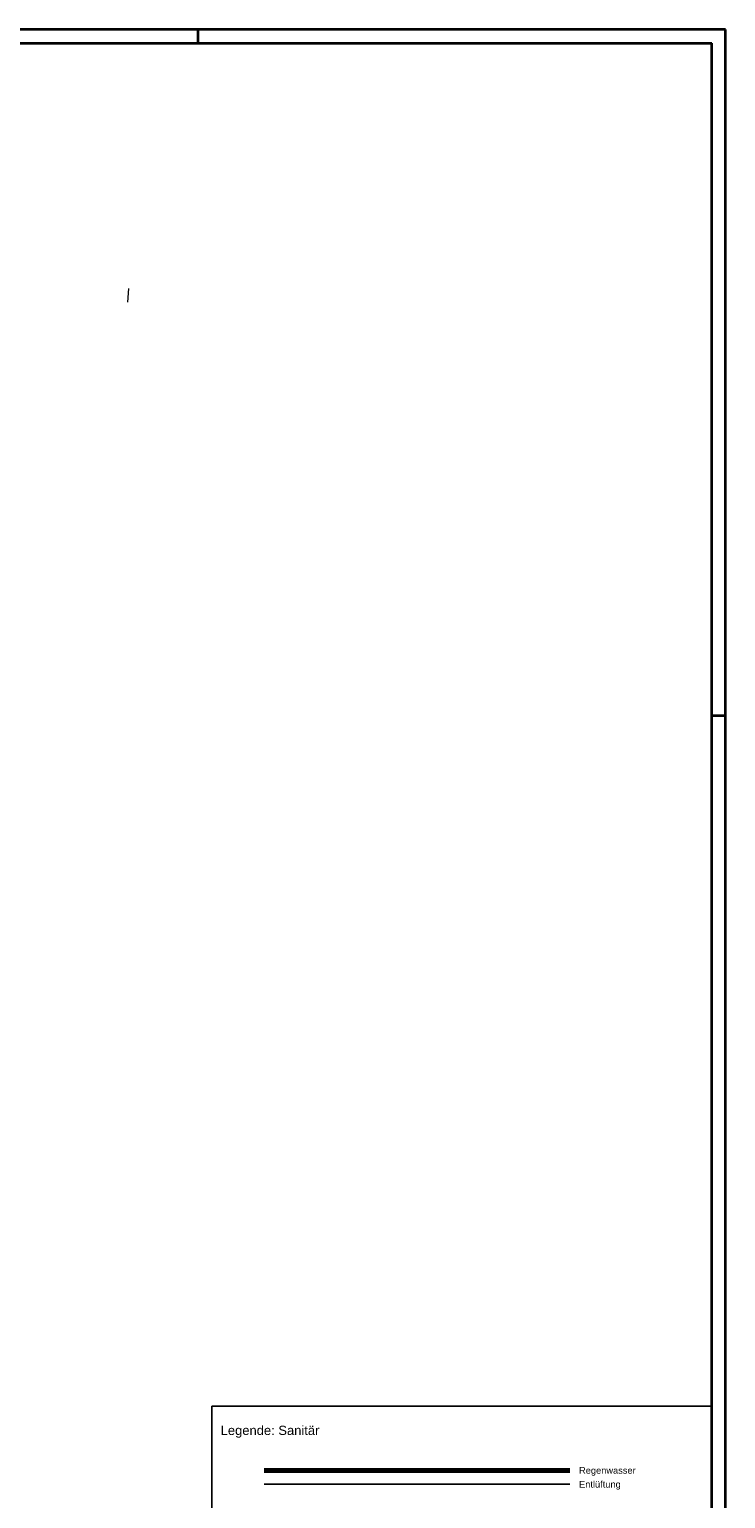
# Model space of a CAD drawing. Extents: x -181 to 1388, y 138 to 979.
# Tile 30 of 30: x 1138 to 1388, y 450 to 979. Entities that reach past the tile are written whole.
import ezdxf
from ezdxf.lldxf.tags import DXFTag

# ---------------------------------------------------------------- set-up
doc = ezdxf.new("R2010")
doc.units = 0
doc.layers.get('0').update_dxf_attribs({"lineweight": 25})
for name, color, linetype, lineweight, true_color in [('20 Möblierung', 9, 'Continuous', 18, 0x808080), ('S_Abwasser_Entlueftung', 5, 'Nova_70', 25, 0x0000ff), ('S_Regenwasser', 4, 'Continuous', 70, 0x00ffff)]:
    doc.layers.add(name, color=color, linetype=linetype, lineweight=lineweight, true_color=true_color)
for name, color, linetype, lineweight in [('Rahmen-A0U86KLAPE', 7, 'Continuous', 35), ('S_Geometrie', 7, 'Continuous', 25), ('S_Text', 7, 'Continuous', 25), ('X_Rahmen', 7, 'Continuous', 25)]:
    doc.layers.add(name, color=color, linetype=linetype, lineweight=lineweight)
doc.styles.get("Standard").update_dxf_attribs({"font": 'arial.ttf'})
tags = doc.linetypes.add('Nova_70', pattern='A,2,[130,ltypeshp.shx,S=1,R=-90,X=0,Y=1],2', length=4).pattern_tags.tags
tags[12:13] = [DXFTag(74, 4), DXFTag(75, 0), DXFTag(340, '0'), DXFTag(46, 0.0), DXFTag(50, 0.0), DXFTag(44, 0.0), DXFTag(45, 0.0)]

# ---------------------------------------------------------------- blocks, each defined once
blk = doc.blocks.new('Blockreferenz-A07F5VVBWF')
at = {"layer": 'Rahmen-A0U86KLAPE', "color": 0, "linetype": 'ByBlock', "ltscale": 0.35}
for p, q in [((1388.17, 978.99), (-180.83, 978.99)), ((1198.17, 978.99), (1198.17, 973.99)), ((1388.17, 137.99), (1388.17, 978.99)), ((-160.83, 973.99), (1383.17, 973.99)), ((1383.17, 142.99), (1383.17, 973.99)), ((1383.17, 731.99), (1388.17, 731.99))]:
    blk.add_line(p, q, dxfattribs=at)
blk = doc.blocks.new('Referenz-A07F5VVIWF')
at = {"layer": '20 Möblierung', "color": 0, "linetype": 'Continuous', "ltscale": 9.447842}
blk.add_line((1173.23, 885.73), (1172.8, 880.75), dxfattribs=at)

msp = doc.modelspace()

# ---------------------------------------------------------------- linework, layer by layer
at = {"layer": 'S_Abwasser_Entlueftung', "ltscale": 0.5}
msp.add_line((1222.09, 455.31), (1332.06, 455.31), dxfattribs=at)
at = {"layer": 'S_Geometrie', "ltscale": 0.25}
for p in [(1203.17, 434.99), (1383.17, 483.46)]:
    msp.add_line(p, (1203.17, 483.46), dxfattribs=at)
at = {"layer": 'S_Geometrie', "ltscale": 0.5}
msp.add_line((1383.17, 434.99), (1383.17, 483.46), dxfattribs=at)
at = {"layer": 'S_Regenwasser'}
msp.add_line((1332.06, 460.31), (1222.09, 460.31), dxfattribs=at)

# ---------------------------------------------------------------- block references
at = {"color": 8, "lineweight": 25, "ltscale": 12.5, "true_color": 0x808080}
msp.add_blockref('Referenz-A07F5VVIWF', (0, 0), dxfattribs=at)
at = {"layer": 'X_Rahmen', "ltscale": 0.25}
msp.add_blockref('Blockreferenz-A07F5VVBWF', (0, 0), dxfattribs=at)

# ---------------------------------------------------------------- texts
at = {"layer": 'S_Text', "ltscale": 0.25, "attachment_point": 1, "line_spacing_factor": 0.942928}
for s, insert, char_height in [('{\\fArial;Legende: Sanitär}', (1206.38, 476.39), 3.3407), ('{\\fArial;Regenwasser}', (1335.41, 461.49), 2.3862), ('{\\fArial;Entlüftung}', (1335.41, 456.49), 2.3862)]:
    msp.add_mtext(s, dxfattribs=dict(at, insert=insert, char_height=char_height))

doc.saveas('drawing.dxf')
